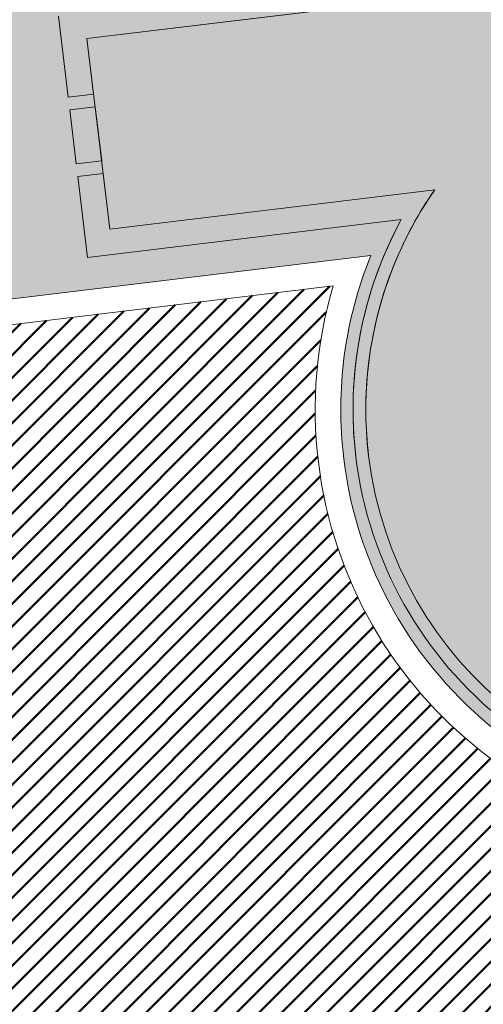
# Model space of a CAD drawing. Extents: x 2931 to 5026, y -2784 to 809.
# Tile 123 of 170: x 3179.28 to 3182.91, y -124.5 to -116.81. Entities that reach past the tile are written whole.
import ezdxf

# ---------------------------------------------------------------- set-up
doc = ezdxf.new("R2010")
doc.units = 0
doc.header["$MEASUREMENT"] = 0
doc.layers.add('.', color=7, linetype='Continuous', lineweight=15)
doc.layers.add('PDF_2D - Общий', color=7, linetype='Continuous')
pattern_1 = [(45, (0, 1538.843632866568), (-0.08838834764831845, 0.08838834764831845), [])]

msp = doc.modelspace()

# ---------------------------------------------------------------- hatches: boundary and pattern name
at = {"layer": '.', "linetype": 'ByBlock', "lineweight": 50}
h = msp.add_hatch(dxfattribs=at)
h.set_pattern_fill('ANSI31', color=252)
h.set_pattern_definition(pattern_1)
edge = h.paths.add_edge_path()
edge.add_line((3056.579508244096, -13.72810971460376), (3060.468574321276, -22.94088155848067))
edge.add_line((3060.468574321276, -22.94088155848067), (3091.428099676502, -9.871672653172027))
edge.add_arc((3092.594819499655, -12.63550420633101), 2.999999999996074, 59.08883293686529, 112.8864824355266, ccw=False)
edge.add_line((3094.135944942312, -10.06160980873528), (3125.421424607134, -28.79386577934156))
edge.add_arc((3123.880299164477, -31.36776017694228), 3.000000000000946, 6.846905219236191, 59.0888329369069, ccw=False)
edge.add_line((3126.858903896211, -31.0101097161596), (3145.92372928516, -189.7868633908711))
edge.add_line((3145.92372928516, -189.7868633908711), (3153.629677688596, -253.9639773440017))
edge.add_line((3153.629677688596, -253.9639773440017), (3155.627738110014, -291.0431588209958))
edge.add_line((3155.627738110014, -291.0431588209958), (3160.809987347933, -390.8336176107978))
edge.add_arc((3157.814024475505, -390.9892018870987), 2.999999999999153, -86.74722545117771, 2.9727744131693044, ccw=False)
edge.add_line((3157.984247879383, -393.9843686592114), (3050.375705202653, -400.1000522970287))
edge.add_line((3050.375705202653, -400.1000522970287), (3050.943116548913, -410.0839415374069))
edge.add_line((3050.943116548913, -410.0839415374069), (3313.191871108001, -395.2423217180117))
edge.add_line((3313.191871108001, -395.2423217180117), (3312.624459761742, -385.2584324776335))
edge.add_line((3312.624459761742, -385.2584324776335), (3173.95866141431, -393.0764996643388))
edge.add_arc((3173.788438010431, -390.0813328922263), 2.999999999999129, 182.972774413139, 273.2527745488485, ccw=False)
edge.add_line((3170.792475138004, -390.2369171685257), (3164.49681413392, -269.5578782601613))
edge.add_line((3164.49681413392, -269.5578782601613), (3163.4838931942, -250.9031565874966))
edge.add_line((3163.4838931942, -250.9031565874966), (3160.81852438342, -229.0071751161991))
edge.add_arc((3164.480270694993, -229.3400365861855), 3.67684413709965, 91.76941746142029, 174.8059522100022, ccw=False)
edge.add_line((3164.36673985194, -225.6649456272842), (3165.328204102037, -225.5721756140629))
edge.add_line((3165.328204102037, -225.5721756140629), (3157.302999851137, -143.7639337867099))
edge.add_arc((3156.299241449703, -137.2508763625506), 6.589950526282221, 187.8889569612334, 278.7611968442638, ccw=False)
edge.add_line((3149.771658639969, -138.1553710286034), (3140.934979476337, -64.3232824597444))
edge.add_line((3140.934979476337, -64.3232824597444), (3139.504408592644, -51.66150844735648))
edge.add_line((3139.504408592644, -51.66150844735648), (3136.203008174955, -24.94942472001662))
edge.add_arc((3133.224403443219, -25.3070751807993), 3.000000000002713, 6.84690521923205, 59.08883293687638)
edge.add_line((3134.765528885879, -22.73318078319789), (3099.87037971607, -1.839626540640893))
edge.add_arc((3101.693711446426, 0.8191406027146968), 3.223907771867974, 157.9186088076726, 235.5584146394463, ccw=False)
edge.add_line((3098.706274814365, 2.031082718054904), (3108.700353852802, 18.51741190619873))
edge.add_arc((3111.264605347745, 16.96029461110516), 3.00000000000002, 58.73218183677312, 148.732181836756, ccw=False)
edge.add_line((3112.821722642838, 19.524546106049), (3205.618491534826, -36.82540788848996))
edge.add_line((3205.618491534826, -36.82540788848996), (3207.292050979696, -37.73551597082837))
edge.add_line((3207.292050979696, -37.73551597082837), (3243.014474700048, -51.08095955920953))
edge.add_line((3243.014474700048, -51.08095955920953), (3266.942729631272, -59.95543376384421))
edge.add_line((3266.942729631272, -59.95543376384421), (3413.241120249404, -148.0148327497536))
edge.add_line((3413.241120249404, -148.0148327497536), (3418.398145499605, -139.4471556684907))
edge.add_line((3418.398145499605, -139.4471556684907), (3272.099754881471, -51.38775668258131))
edge.add_line((3272.099754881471, -51.38775668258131), (3270.420061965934, -50.57949861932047))
edge.add_line((3270.420061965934, -50.57949861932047), (3212.929790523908, -29.25759560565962))
edge.add_line((3212.929790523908, -29.25759560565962), (3210.80888251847, -28.27790290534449))
edge.add_line((3210.80888251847, -28.27790290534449), (3103.502412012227, 36.8829291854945))
edge.add_arc((3105.05952930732, 39.44718068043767), 2.999999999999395, 149.0720988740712, 238.7321818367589, ccw=False)
edge.add_line((3102.486085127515, 40.98905780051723), (3107.443599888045, 49.26331476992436))
edge.add_line((3107.443599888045, 49.26331476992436), (3098.865452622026, 54.4029051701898))
edge.add_line((3098.865452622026, 54.4029051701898), (3093.95672483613, 46.21007528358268))
edge.add_arc((3091.383280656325, 47.75195240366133), 2.999999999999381, 238.7321818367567, 329.07209887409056, ccw=False)
edge.add_line((3089.826163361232, 45.1877009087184), (3029.258160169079, 81.96704392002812))
edge.add_line((3029.258160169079, 81.96704392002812), (3024.067769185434, 73.41953893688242))
edge.add_line((3024.067769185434, 73.41953893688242), (3099.145714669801, 27.82917167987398))
edge.add_arc((3097.588597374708, 25.26492018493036), 2.999999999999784, -31.267816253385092, 58.732181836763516, ccw=False)
edge.add_line((3100.152848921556, 23.70780297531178), (3084.60404677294, -1.897871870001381))
edge.add_line((3084.60404677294, -1.897871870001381), (3056.579508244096, -13.72810971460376))
h = msp.add_hatch(dxfattribs=at)
h.set_pattern_fill('ANSI31', color=72)
h.set_pattern_definition(pattern_1)
edge = h.paths.add_edge_path()
edge.add_line((3198.64854658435, -233.9982292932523), (3204.228626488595, -233.367908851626))
edge.add_line((3204.228626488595, -233.367908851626), (3205.797166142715, -247.2772469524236))
edge.add_line((3205.797166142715, -247.2772469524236), (3240.426562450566, -243.3715045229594))
edge.add_line((3240.426562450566, -243.3715045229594), (3240.44861768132, -243.5670523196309))
edge.add_line((3240.44861768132, -243.5670523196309), (3240.049289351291, -243.6131888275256))
edge.add_line((3240.049289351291, -243.6131888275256), (3241.597948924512, -257.3325680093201))
edge.add_line((3241.597948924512, -257.3325680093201), (3241.996162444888, -257.2875539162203))
edge.add_line((3241.996162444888, -257.2875539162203), (3242.018783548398, -257.4876696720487))
edge.add_line((3242.018783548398, -257.4876696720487), (3164.317276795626, -266.2513821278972))
edge.add_line((3164.317276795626, -266.2513821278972), (3165.502113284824, -288.8280605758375))
edge.add_line((3165.502113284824, -288.8280605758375), (3169.410030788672, -288.6174773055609))
edge.add_line((3169.410030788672, -288.6174773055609), (3168.370118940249, -270.1494968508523))
edge.add_line((3168.370118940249, -270.1494968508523), (3257.968945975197, -265.5127645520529))
edge.add_line((3257.968945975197, -265.5127645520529), (3268.704736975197, -264.363641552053))
edge.add_line((3268.704736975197, -264.363641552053), (3270.714068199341, -264.0976909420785))
edge.add_line((3270.714068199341, -264.0976909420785), (3269.535281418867, -254.5865488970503))
edge.add_line((3269.535281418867, -254.5865488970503), (3268.265415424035, -250.5242778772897))
edge.add_line((3268.265415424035, -250.5242778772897), (3268.137689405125, -237.8869574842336))
edge.add_line((3268.137689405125, -237.8869574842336), (3268.591353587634, -237.8957471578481))
edge.add_line((3268.591353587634, -237.8957471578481), (3271.151259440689, -217.8078710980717))
edge.add_line((3271.151259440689, -217.8078710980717), (3253.464385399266, -139.7315859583))
edge.add_line((3253.464385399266, -139.7315859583), (3246.166203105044, -104.1000850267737))
edge.add_line((3246.166203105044, -104.1000850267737), (3240.206266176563, -67.14129080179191))
edge.add_line((3240.206266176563, -67.14129080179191), (3243.364342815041, -51.6850304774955))
edge.add_line((3243.364342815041, -51.6850304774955), (3206.455271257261, -37.28046192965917))
edge.add_line((3206.455271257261, -37.28046192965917), (3113.046281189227, 16.0351873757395))
edge.add_line((3113.046281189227, 16.0351873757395), (3101.14519328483, -2.589174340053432))
edge.add_line((3101.14519328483, -2.589174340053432), (3134.765528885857, -22.73318078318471))
edge.add_arc((3133.22440344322, -25.30707518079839), 3.000000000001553, 6.849462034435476, 59.088832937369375, ccw=False)
edge.add_line((3136.202992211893, -24.94929180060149), (3146.943135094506, -114.3790974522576))
edge.add_line((3146.943135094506, -114.3790974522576), (3222.727371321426, -105.2196071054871))
edge.add_arc((3223.040655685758, -109.1062787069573), 3.899277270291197, 6.922887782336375, 94.60835138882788, ccw=False)
edge.add_arc((3223.040740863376, -109.1063082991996), 3.899196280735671, -81.47081594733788, 6.923470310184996, ccw=False)
edge.add_line((3223.619042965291, -112.9623812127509), (3196.190003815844, -116.2775442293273))
edge.add_arc((3198.473142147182, -133.8391582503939), 17.70940449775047, 97.40732442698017, 105.2026607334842)
edge.add_arc((3203.298833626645, -151.5864774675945), 36.10110462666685, 105.2072041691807, 108.1649889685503)
edge.add_arc((3188.026555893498, -103.8843184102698), 13.9895464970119, 277.1896508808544, 286.6895548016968, ccw=False)
edge.add_line((3189.777404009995, -117.7638696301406), (3187.842487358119, -117.9977488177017))
edge.add_arc((3184.99443761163, -119.8527308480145), 3.398874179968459, 6.9207488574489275, 33.07686530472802, ccw=False)
edge.add_arc((3184.993523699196, -119.8531430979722), 3.399831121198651, -83.07989968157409, 6.925789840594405, ccw=False)
edge.add_arc((3184.99346771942, -119.8528274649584), 3.400151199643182, 163.5011670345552, 276.9203959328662, ccw=False)
edge.add_line((3181.733315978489, -118.887198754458), (3147.972979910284, -122.9616568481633))
edge.add_line((3147.972979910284, -122.9616568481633), (3149.771658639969, -138.1553710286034))
edge.add_arc((3156.299241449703, -137.250876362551), 6.589950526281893, 187.88895696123, 278.7611968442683)
edge.add_line((3157.302999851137, -143.7639337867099), (3156.287946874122, -133.4165710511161))
edge.add_arc((3165.559726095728, -133.8587791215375), 9.282318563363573, 100.07270603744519, 177.2694053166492, ccw=False)
edge.add_line((3163.936269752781, -124.7195325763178), (3168.630711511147, -124.2499606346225))
edge.add_arc((3169.037464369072, -133.4535894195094), 9.212612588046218, 9.79482017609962, 92.53053086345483, ccw=False)
edge.add_line((3178.11578730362, -131.8863359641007), (3178.310066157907, -133.8285958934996))
edge.add_line((3178.310066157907, -133.8285958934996), (3182.539779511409, -140.6002705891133))
edge.add_line((3182.539779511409, -140.6002705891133), (3183.799722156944, -153.4426529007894))
edge.add_line((3183.799722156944, -153.4426529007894), (3187.002343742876, -153.1223035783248))
edge.add_line((3187.002343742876, -153.1223035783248), (3189.210950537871, -176.0426059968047))
edge.add_line((3189.210950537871, -176.0426059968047), (3186.060597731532, -176.3577270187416))
edge.add_line((3186.060597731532, -176.3577270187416), (3186.254695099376, -178.2981725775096))
edge.add_line((3186.254695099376, -178.2981725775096), (3183.233715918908, -183.4610461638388))
edge.add_arc((3187.73220544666, -183.0135000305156), 4.520697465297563, 185.6815518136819, 272.2770185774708)
edge.add_line((3187.911817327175, -187.5306280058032), (3193.870304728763, -186.9346170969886))
edge.add_arc((3192.734762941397, -182.3697598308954), 4.703974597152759, 283.9692133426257, 366.943481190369)
edge.add_line((3197.404238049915, -181.8010954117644), (3197.262375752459, -180.521815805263))
edge.add_line((3197.262375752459, -180.521815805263), (3193.661081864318, -179.03544577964))
edge.add_line((3193.661081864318, -179.03544577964), (3192.899904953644, -171.6494764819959))
edge.add_line((3192.899904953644, -171.6494764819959), (3189.682132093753, -171.97134134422))
edge.add_line((3189.682132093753, -171.97134134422), (3185.735106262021, -132.5118224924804))
edge.add_line((3185.735106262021, -132.5118224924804), (3188.844983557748, -132.2007501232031))
edge.add_line((3188.844983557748, -132.2007501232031), (3188.789684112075, -131.5932766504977))
edge.add_arc((3202.589761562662, -135.0886604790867), 14.23586477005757, 99.41612415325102, 165.7866270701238, ccw=False)
edge.add_line((3200.260722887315, -121.0446074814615), (3222.923904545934, -118.7776725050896))
edge.add_arc((3223.460798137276, -131.7520897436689), 12.98552106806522, 5.712137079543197, 92.3696013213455, ccw=False)
edge.add_line((3236.381839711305, -130.4596339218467), (3237.467507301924, -141.3317091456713))
edge.add_line((3237.467507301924, -141.3317091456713), (3245.489102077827, -221.5258309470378))
edge.add_arc((3232.636911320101, -222.1472607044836), 12.86720568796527, -83.64731502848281, 2.7682123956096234, ccw=False)
edge.add_line((3234.060644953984, -234.9354570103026), (3215.68325286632, -236.7736963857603))
edge.add_arc((3214.378686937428, -224.0534579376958), 12.78696048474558, 185.7956058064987, 275.8556841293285, ccw=False)
edge.add_line((3201.657087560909, -225.3446851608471), (3199.058106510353, -199.2701287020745))
edge.add_arc((3194.432319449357, -199.7328333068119), 4.648870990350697, 5.712137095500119, 93.3895282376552)
edge.add_line((3194.157459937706, -195.0920948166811), (3187.347289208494, -195.7837338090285))
edge.add_arc((3187.957506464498, -200.1406955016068), 4.399486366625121, 97.97273957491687, 185.7133964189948)
edge.add_line((3183.579875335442, -200.5786749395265), (3184.27298960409, -207.5071628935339))
edge.add_line((3184.27298960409, -207.5071628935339), (3184.892601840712, -207.998310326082))
edge.add_line((3184.892601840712, -207.998310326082), (3197.794868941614, -206.7713440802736))
edge.add_line((3197.794868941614, -206.7713440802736), (3199.787466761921, -227.5022030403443))
edge.add_arc((3189.185059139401, -228.6279906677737), 10.66200943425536, -84.22149646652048, 6.061084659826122, ccw=False)
edge.add_line((3190.258542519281, -239.2358216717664), (3179.89345328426, -240.2847402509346))
edge.add_arc((3178.567549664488, -227.3323604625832), 13.02006768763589, 184.5809880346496, 275.8448699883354, ccw=False)
edge.add_line((3165.58907542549, -228.372249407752), (3165.328204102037, -225.5721756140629))
edge.add_line((3165.328204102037, -225.5721756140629), (3164.846212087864, -225.6186821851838))
edge.add_line((3164.846212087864, -225.6186821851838), (3167.773249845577, -251.5658911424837))
edge.add_line((3167.773249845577, -251.5658911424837), (3200.231651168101, -247.9048636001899))
edge.add_line((3200.231651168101, -247.9048636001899), (3198.64854658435, -233.9982292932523))
h = msp.add_hatch(dxfattribs=at)
h.set_pattern_fill('ANSI31', color=72)
h.set_pattern_definition(pattern_1)
h.paths.add_polyline_path([(3181.397646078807, -116.1073916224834, -1.563286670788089), (3187.542640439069, -115.5157951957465), (3189.473089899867, -115.2824584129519, 0.06172320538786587), (3192.340277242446, -114.4665205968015, -0.0533669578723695), (3195.849529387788, -113.4983202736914), (3223.255860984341, -110.182993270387, 0.9294012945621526), (3222.992741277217, -108.0078998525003), (3198.199388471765, -111.0029883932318, -0.1751279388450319), (3194.856767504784, -110.1837160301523, 0.209518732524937), (3193.64573872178, -109.7921316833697), (3181.943402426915, -111.2065278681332, 0.1877390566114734), (3180.929256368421, -112.7102305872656, -0.2401408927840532), (3178.297140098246, -116.4317742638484), (3165.786678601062, -117.9438394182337), (3165.456697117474, -115.2136524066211), (3151.179601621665, -116.9392705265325), (3151.517940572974, -119.7299607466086)])
h = msp.add_hatch(dxfattribs=at)
h.set_pattern_fill('ANSI31', color=72)
h.set_pattern_definition(pattern_1)
h.paths.add_polyline_path([(3184.128831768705, -112.7051926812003, 1), (3184.537917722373, -116.080275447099, 1)])
h.paths.add_polyline_path([(3185.197873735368, -121.5404958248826, 1), (3184.788797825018, -118.1654959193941, 1)])
at = {"lineweight": 40, "true_color": 0xcfcfcf}
h = msp.add_hatch(color=254, dxfattribs=at)
h.dxf.hatch_style = 1
h.paths.add_polyline_path([(3181.257465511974, -114.7662098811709, -0.4142388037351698), (3183.959880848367, -111.3166759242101, -0.4142388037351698), (3187.409283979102, -114.0192582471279, -0.156351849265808), (3187.05362146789, -115.8770728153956), (3189.513221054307, -115.5797890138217), (3189.537327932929, -115.7783308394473), (3189.58956537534, -116.2127013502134), (3189.390515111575, -116.2367689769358), (3189.402568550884, -116.3360398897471), (3189.601618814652, -116.3119722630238), (3189.652845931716, -116.7338736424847), (3189.45379566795, -116.7579412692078), (3189.46584910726, -116.8572121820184), (3189.664899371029, -116.8331445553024), (3189.741243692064, -117.4660568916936), (3187.288096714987, -117.7625572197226, -0.1557464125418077), (3188.07470491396, -119.4788571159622, -0.2317036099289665), (3187.178437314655, -122.057729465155), (3187.32672732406, -122.0428964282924, 0.2221933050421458), (3188.170004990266, -119.467285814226, 0.1408534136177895), (3187.480835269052, -117.8399901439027), (3189.752800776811, -117.5653880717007, 0.04141170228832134), (3191.984219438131, -117.0937366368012, -0.01287528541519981), (3193.771172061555, -116.5579913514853, -0.03411056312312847), (3196.1649042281, -116.0791229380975), (3223.592156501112, -112.7641768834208, 0.4058007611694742), (3226.712962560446, -108.6603924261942, 0.4021253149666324), (3222.74735845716, -105.4186491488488), (3146.949978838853, -114.5797144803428), (3149.771658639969, -138.1553710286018), (3147.950521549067, -122.7719476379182), (3156.921480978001, -121.6849391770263), (3156.921437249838, -121.6845790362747), (3182.028230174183, -118.6501231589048, 0.1273604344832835), (3181.816666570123, -120.2387059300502, 0.4142402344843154), (3185.379045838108, -123.0296650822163, 0.1212819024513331), (3186.809641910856, -122.4876415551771), (3186.8012619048, -122.4038642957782), (3186.803950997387, -122.3743489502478, -0.1261586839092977), (3185.367486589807, -122.9344642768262, -0.414239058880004), (3181.911966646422, -120.2271346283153, -0.1559367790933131), (3182.266642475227, -118.3694902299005), (3179.813495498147, -118.6659905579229), (3179.737151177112, -118.033078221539), (3179.935498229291, -118.0090956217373), (3179.923510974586, -117.9098167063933), (3179.725097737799, -117.9338073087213), (3179.673870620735, -117.5119059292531), (3179.872565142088, -117.4878813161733), (3179.860577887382, -117.3886024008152), (3179.661817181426, -117.4126350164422), (3179.58547286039, -116.7797226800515), (3182.045568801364, -116.4823786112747, -0.15614960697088)])
h.paths.add_polyline_path([(3177.307054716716, -112.4215759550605), (3177.373348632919, -112.9675659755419), (3177.374341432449, -112.9674461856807), (3177.308047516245, -112.4214561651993)], flags=0)
h.paths.add_polyline_path([(3171.893676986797, -116.8028170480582), (3171.593830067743, -114.3208634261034), (3171.792383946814, -114.2968558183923), (3172.092230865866, -116.7788094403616), (3177.751046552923, -116.0948407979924), (3177.457332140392, -113.6625098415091), (3176.960841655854, -113.7225416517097), (3176.948788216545, -113.6232707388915), (3177.445343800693, -113.5632310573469), (3177.385402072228, -113.0668368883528), (3177.583961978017, -113.0428789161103), (3177.961659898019, -116.1701537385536), (3166.048354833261, -117.6100145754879), (3165.736454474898, -115.0287900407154), (3165.670656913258, -114.4827397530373), (3165.869210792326, -114.4587321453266), (3166.23485527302, -117.4867360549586)], flags=0)
h.paths.add_polyline_path([(3178.236302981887, -116.2376922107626, 0.2107848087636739), (3180.631489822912, -113.1781834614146), (3180.733321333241, -112.6686946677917, -0.1928085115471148), (3181.87114312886, -111.0137823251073), (3193.623617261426, -109.5933487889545, -0.2075606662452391), (3194.978970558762, -110.0245257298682, 0.1744475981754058), (3198.176770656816, -110.8042657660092), (3222.975688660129, -107.8085518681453, -0.3945143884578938), (3224.333546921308, -108.9485447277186, -0.394851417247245), (3223.28644252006, -110.3807487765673), (3195.878103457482, -113.6963196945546, 0.05745828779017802), (3192.155797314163, -114.7568678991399, -0.05072584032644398), (3189.501167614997, -115.4805181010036), (3187.228705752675, -115.7551804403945, 0.1412550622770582), (3187.510043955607, -114.0070240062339, 0.4142343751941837), (3183.947664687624, -111.2160648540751, 0.4141757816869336), (3181.156705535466, -114.7784441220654, 0.1269035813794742), (3181.739940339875, -116.2675007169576), (3151.342148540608, -119.9414161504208), (3150.956934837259, -116.7646866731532), (3165.631150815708, -114.9911583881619), (3165.961131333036, -117.7212892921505)], flags=16)
h.paths.add_polyline_path([(3169.018638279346, -114.6824488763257), (3169.006584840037, -114.5831779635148), (3169.502975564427, -114.5232085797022), (3169.51502900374, -114.6224794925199)], flags=0)
h.paths.add_polyline_path([(3168.514594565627, -112.178044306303), (3168.512611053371, -112.1782851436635), (3168.807914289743, -114.6103728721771), (3168.808438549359, -114.6103092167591)], flags=0)
h.paths.add_polyline_path([(3178.297140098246, -116.4317742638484, 0.2129787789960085), (3180.826739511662, -113.2223713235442), (3180.929256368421, -112.7102305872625, -0.1877390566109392), (3181.943402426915, -111.2065278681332), (3193.645738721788, -109.7921316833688, -0.2095187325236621), (3194.856767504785, -110.1837160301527, 0.1751279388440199), (3198.199388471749, -111.0029883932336), (3222.992741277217, -108.0078998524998, -0.3928100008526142), (3224.135005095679, -108.9726516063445, -0.3931683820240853), (3223.255485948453, -110.1830386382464), (3195.849529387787, -113.4983202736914, 0.05746184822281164), (3192.081367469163, -114.5711351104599, -0.0506238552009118), (3189.473089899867, -115.2824584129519), (3187.542640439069, -115.5157951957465, 0.1148720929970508), (3187.70858578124, -113.9829171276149, 0.4142371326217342), (3183.923557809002, -111.0175230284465, 0.4141819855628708), (3180.958163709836, -114.8025510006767, 0.102348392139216), (3181.397646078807, -116.1073916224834), (3156.708813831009, -119.0913506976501), (3156.372806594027, -116.3115843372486), (3165.456703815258, -115.2137078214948), (3165.786684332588, -117.9438387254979)], flags=0)
h.paths.add_polyline_path([(3168.522253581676, -114.7424678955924), (3168.024906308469, -114.8028556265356), (3168.012816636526, -114.7032863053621), (3168.510200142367, -114.6431969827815)], flags=0)
h.paths.add_polyline_path([(3170.01141370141, -114.5624604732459), (3169.999360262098, -114.4631895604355), (3170.495750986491, -114.4032201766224), (3170.507804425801, -114.5024910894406)], flags=0)
h.paths.add_polyline_path([(3167.533515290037, -114.8625201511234), (3167.033189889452, -114.9232694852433), (3167.021033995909, -114.8231547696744), (3167.521395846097, -114.7627056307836)], flags=0)
h.paths.add_polyline_path([(3171.004189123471, -114.4424720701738), (3170.992135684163, -114.343201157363), (3171.488526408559, -114.2832317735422), (3171.500579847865, -114.3825026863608)], flags=0)
h.paths.add_polyline_path([(3166.540806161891, -114.9830545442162), (3166.040480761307, -115.0438038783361), (3166.028258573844, -114.9431431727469), (3166.528620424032, -114.8826940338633)], flags=0)
h.paths.add_polyline_path([(3171.996964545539, -114.3224836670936), (3171.98491110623, -114.2232127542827), (3172.48130183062, -114.1632433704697), (3172.493355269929, -114.262514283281)], flags=0)
h.paths.add_polyline_path([(3165.935008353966, -115.0047824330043), (3165.736454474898, -115.0287900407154), (3165.670656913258, -114.4827397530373), (3165.869210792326, -114.4587321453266)], flags=0)
h.paths.add_polyline_path([(3165.857157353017, -114.3594612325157), (3165.658603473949, -114.3834688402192), (3165.592309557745, -113.8374788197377), (3165.790863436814, -113.8134712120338)], flags=0)
h.paths.add_polyline_path([(3172.989739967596, -114.2024952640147), (3172.977686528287, -114.1032243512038), (3173.474077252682, -114.0432549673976), (3173.486130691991, -114.1425258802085)], flags=0)
h.paths.add_polyline_path([(3165.778809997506, -113.714200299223), (3165.580256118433, -113.7382079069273), (3165.514458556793, -113.1921576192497), (3165.713012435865, -113.1681500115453)], flags=0)
h.paths.add_polyline_path([(3173.98251538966, -114.0825068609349), (3173.970461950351, -113.983235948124), (3174.466852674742, -113.9232665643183), (3174.478906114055, -114.022537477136)], flags=0)
h.paths.add_polyline_path([(3174.975290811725, -113.9625184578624), (3174.963237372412, -113.8632475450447), (3175.45962809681, -113.803278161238), (3175.47168153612, -113.9025490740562)], flags=0)
h.paths.add_polyline_path([(3163.221862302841, -115.0556809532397), (3158.257985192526, -115.655622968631), (3158.245931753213, -115.5563520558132), (3157.993802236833, -113.4715423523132), (3162.957679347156, -112.8716003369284), (3163.020959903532, -113.3927726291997), (3162.821413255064, -113.41690027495), (3162.833466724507, -113.5161714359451), (3163.032516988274, -113.4921038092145), (3163.083744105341, -113.9140051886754), (3162.884693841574, -113.9380728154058), (3162.896747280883, -114.0373437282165), (3163.09579754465, -114.0132761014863), (3163.146528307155, -114.4352377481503), (3162.947974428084, -114.4592453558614), (3162.960027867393, -114.5585162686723), (3163.158581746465, -114.5345086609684)], flags=0)
h.paths.add_polyline_path([(3163.644760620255, -118.5552216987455), (3163.908447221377, -120.7393625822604), (3158.944570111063, -121.3393045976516), (3158.680883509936, -119.1551637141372)], flags=16)
h.paths.add_polyline_path([(3163.146528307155, -114.4352377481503), (3162.947974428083, -114.4592453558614), (3162.897243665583, -114.037283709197), (3163.09579754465, -114.0132761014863)], flags=0)
h.paths.add_polyline_path([(3163.083744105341, -113.9140051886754), (3162.885190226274, -113.9380127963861), (3162.833963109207, -113.5161114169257), (3163.032516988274, -113.4921038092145)], flags=0)
h.paths.add_polyline_path([(3163.499286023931, -120.6881068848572), (3159.329905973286, -121.1943515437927), (3159.090050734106, -119.206469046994), (3163.259430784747, -118.7002243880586)], flags=0)
h.paths.add_polyline_path([(3175.968066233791, -113.8425300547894), (3175.956012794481, -113.7432591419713), (3176.452397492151, -113.683240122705), (3176.46445093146, -113.7825110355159)], flags=0)
h.paths.add_polyline_path([(3177.373348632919, -112.9675659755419), (3177.307054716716, -112.4215759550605), (3177.505614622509, -112.3976179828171), (3177.571908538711, -112.9436080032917)], flags=0)
h.paths.add_polyline_path([(3177.295001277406, -112.3223050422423), (3177.229203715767, -111.7762547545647), (3177.427763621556, -111.7522967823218), (3177.493561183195, -112.2983470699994)], flags=0)
h.paths.add_polyline_path([(3156.609536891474, -119.1033545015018), (3151.516596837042, -119.7188773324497), (3151.179596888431, -116.9392314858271), (3156.273529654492, -116.3235881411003)], flags=0)
h.paths.add_polyline_path([(3181.859089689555, -110.914511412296), (3181.847036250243, -110.8152404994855), (3182.043109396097, -110.7915427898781), (3182.040094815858, -110.7667150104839), (3181.844519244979, -110.7903625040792), (3181.82041236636, -110.5918206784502), (3182.015987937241, -110.568173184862), (3182.012975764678, -110.5433652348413), (3181.817399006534, -110.5670029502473), (3181.805345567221, -110.4677320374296), (3193.718650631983, -109.0278712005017), (3193.730704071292, -109.1271421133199), (3193.52966704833, -109.1514397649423), (3193.532681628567, -109.1762675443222), (3193.733717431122, -109.1519598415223), (3193.757824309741, -109.3505016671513), (3193.556788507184, -109.3748093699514), (3193.559800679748, -109.3996173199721), (3193.760341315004, -109.3753796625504), (3193.772394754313, -109.4746505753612)], flags=0)
h.paths.add_polyline_path([(3181.859089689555, -110.914511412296), (3181.847036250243, -110.8152404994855), (3193.760341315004, -109.3753796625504), (3193.772394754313, -109.4746505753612)], flags=0)
h.paths.add_polyline_path([(3181.844519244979, -110.7903625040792), (3181.82041236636, -110.5918206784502), (3182.018966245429, -110.5678130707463), (3182.043073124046, -110.7663548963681)], flags=0)
h.paths.add_polyline_path([(3193.559270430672, -109.3745092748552), (3193.535163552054, -109.1759674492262), (3193.733717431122, -109.1519598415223), (3193.757824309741, -109.3505016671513)], flags=0)
h.paths.add_polyline_path([(3195.889660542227, -113.7956508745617), (3205.817414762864, -112.5957668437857), (3205.880695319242, -113.116939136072), (3205.681142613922, -113.1410168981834), (3205.693196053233, -113.2402878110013), (3205.892748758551, -113.2162100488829), (3205.943479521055, -113.6381716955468), (3205.744423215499, -113.6621895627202), (3205.756476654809, -113.7614604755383), (3205.955532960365, -113.737442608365), (3206.006760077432, -114.1593439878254), (3205.807703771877, -114.1833618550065), (3205.819757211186, -114.2826327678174), (3206.018813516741, -114.2586149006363), (3206.081597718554, -114.7798474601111), (3196.153843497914, -115.9797314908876), (3196.141790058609, -115.8804605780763), (3196.181002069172, -115.8756994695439), (3196.129774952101, -115.4537980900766), (3196.329321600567, -115.4296704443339), (3196.317268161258, -115.330399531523), (3196.117721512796, -115.3545271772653), (3196.066990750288, -114.9325655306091), (3196.266041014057, -114.9084979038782), (3196.253987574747, -114.8092269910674), (3196.054937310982, -114.8332946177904), (3196.003710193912, -114.41139323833), (3196.20276045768, -114.3873256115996), (3196.19070701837, -114.2880546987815), (3195.991656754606, -114.3121223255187), (3195.940925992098, -113.8901606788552), (3195.901713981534, -113.8949217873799)], flags=0)
h.paths.add_polyline_path([(3196.003710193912, -114.41139323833), (3196.202264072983, -114.3873856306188), (3196.253491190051, -114.8092870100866), (3196.054937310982, -114.8332946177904)], flags=0)
h.paths.add_polyline_path([(3196.066990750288, -114.9325655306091), (3196.26554462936, -114.9085579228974), (3196.31627539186, -115.3305195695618), (3196.117721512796, -115.3545271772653)], flags=0)
h.paths.add_polyline_path([(3198.449823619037, -110.6720394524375), (3198.387039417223, -110.1508068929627), (3198.586592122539, -110.1267291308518), (3198.574538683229, -110.0274582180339), (3198.374985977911, -110.0515359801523), (3198.324255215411, -109.6295743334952), (3198.523311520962, -109.6055564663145), (3198.511258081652, -109.5062855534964), (3198.312201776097, -109.5303034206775), (3198.260974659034, -109.1084020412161), (3198.460030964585, -109.0843841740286), (3198.447977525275, -108.9851132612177), (3198.248921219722, -109.0091311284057), (3198.186137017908, -108.4878985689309), (3220.027146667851, -105.8481597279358), (3220.291131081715, -108.0322644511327)], flags=16)
h.paths.add_polyline_path([(3198.447481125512, -108.9851731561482), (3198.248921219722, -109.0091311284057), (3198.19819045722, -108.5871694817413), (3209.911750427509, -107.1714611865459), (3209.910984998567, -107.1651571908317), (3198.396750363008, -108.5632115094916)], flags=0)
h.paths.add_polyline_path([(3198.438266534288, -110.5727082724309), (3198.387039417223, -110.1508068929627), (3198.585599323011, -110.126848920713), (3198.636826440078, -110.5487503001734)], flags=0)
h.paths.add_polyline_path([(3198.374985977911, -110.0515359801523), (3198.324255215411, -109.6295743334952), (3198.522815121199, -109.605616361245), (3198.573545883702, -110.0275780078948)], flags=16)
h.paths.add_polyline_path([(3198.312201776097, -109.5303034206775), (3198.260974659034, -109.1084020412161), (3198.459534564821, -109.0844440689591), (3198.510761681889, -109.5063454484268)], flags=16)
h.paths.add_polyline_path([(3208.787564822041, -112.8624559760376), (3220.700863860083, -111.4225455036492), (3220.736875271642, -111.7203763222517), (3220.538023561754, -111.7444199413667), (3220.547063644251, -111.8188731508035), (3220.745865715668, -111.7948355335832), (3220.769873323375, -111.9933894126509), (3220.571170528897, -112.0174150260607), (3220.580210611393, -112.09186823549), (3220.778863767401, -112.0678486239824), (3220.814875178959, -112.3656794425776), (3208.901576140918, -113.8055899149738), (3208.865564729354, -113.5077590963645), (3209.064416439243, -113.4837154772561), (3209.055376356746, -113.4092622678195), (3208.856574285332, -113.4332998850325), (3208.832566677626, -113.2347460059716), (3209.0312694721, -113.210720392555), (3209.022229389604, -113.1362671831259), (3208.823576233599, -113.1602867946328)], flags=0)
h.paths.add_polyline_path([(3208.832566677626, -113.2347460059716), (3209.031120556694, -113.2107383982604), (3209.055128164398, -113.4092922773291), (3208.856574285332, -113.4332998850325)], flags=0)
h.paths.add_polyline_path([(3210.089786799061, -108.6356767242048), (3210.038807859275, -108.2137452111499), (3210.237957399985, -108.1896655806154), (3210.225903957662, -108.0903946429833), (3210.026804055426, -108.1144682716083), (3209.975825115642, -107.6925367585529), (3210.174676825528, -107.6684931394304), (3210.162623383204, -107.5692222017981), (3209.96382131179, -107.5932598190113), (3209.912842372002, -107.1713283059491), (3210.11139625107, -107.1473206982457), (3219.640311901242, -105.9903231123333), (3219.882019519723, -107.9810027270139), (3210.353103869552, -109.1380003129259), (3210.289184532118, -108.6115670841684)], flags=0)
h.paths.add_polyline_path([(3210.089786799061, -108.6356767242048), (3210.038807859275, -108.2137452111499), (3210.237361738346, -108.1897376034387), (3210.28834067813, -108.6116691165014)], flags=0)
h.paths.add_polyline_path([(3210.026804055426, -108.1144682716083), (3209.975825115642, -107.6925367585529), (3210.174378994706, -107.6685291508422), (3210.225357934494, -108.0904606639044)], flags=0)
h.paths.add_polyline_path([(3226.023072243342, -108.7461733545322, -0.3857639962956), (3223.699042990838, -112.032660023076), (3223.69926124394, -112.0326335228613, 0.3857442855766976), (3226.023072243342, -108.7461733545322, 0.383158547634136), (3223.007289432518, -106.1108653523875, 0.009857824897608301), (3222.887999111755, -106.1148937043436, -0.3946187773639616)], flags=16)
h.paths.add_polyline_path([(3224.930706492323, -108.8755845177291, 0.383963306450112), (3223.013347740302, -107.2048612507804, 0.02596744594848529), (3222.816586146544, -107.2183259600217), (3222.782563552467, -106.9368748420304), (3222.981117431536, -106.9128672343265), (3223.004347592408, -107.105018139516, -0.3850118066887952), (3225.029977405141, -108.8635310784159, -0.3853313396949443), (3223.481934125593, -111.0562099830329), (3223.505892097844, -111.2547698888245), (3223.307338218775, -111.2787774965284), (3223.272581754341, -110.9908674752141, 0.4143712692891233)], flags=16)
h.paths.add_polyline_path([(3223.31989045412, -111.3825712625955), (3223.518444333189, -111.3585636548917), (3223.5664595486, -111.7556714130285), (3223.367905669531, -111.7796790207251)], flags=0)
edge = h.paths.add_edge_path(flags=16)
edge.add_arc((3223.048115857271, -109.107387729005), 3.096805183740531, 6.922875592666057, 93.25054612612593)
edge.add_arc((3223.048314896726, -109.1081101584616), 3.097537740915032, 93.25346416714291, 96.95263779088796)
edge.add_line((3222.673361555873, -106.0333499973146), (3222.685464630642, -106.1326148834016))
edge.add_line((3222.685464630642, -106.1326148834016), (3222.709533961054, -106.331262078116))
edge.add_line((3222.709533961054, -106.331262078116), (3222.709385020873, -106.3312800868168))
edge.add_line((3222.709385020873, -106.3312800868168), (3222.673307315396, -106.0329032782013))
edge.add_line((3222.673307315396, -106.0329032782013), (3222.87170023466, -106.0088144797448))
edge.add_line((3222.87170023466, -106.0088144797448), (3222.872519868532, -106.0155649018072))
edge.add_arc((3223.048115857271, -109.107387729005), 3.096805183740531, 6.9228755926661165, 93.25054612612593, ccw=False)
edge.add_arc((3223.048170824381, -109.1074294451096), 3.09675564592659, -83.16853328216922, 6.923764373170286, ccw=False)
edge.add_line((3223.416527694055, -112.1821991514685), (3223.416528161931, -112.1822030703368))
edge.add_spline(control_points=[(3223.416528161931, -112.1822030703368), (3223.418166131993, -112.1820041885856), (3223.419804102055, -112.1818053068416), (3223.42139243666, -112.1816124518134)], knot_values=[0, 0, 0, 0, 1, 1, 1, 1], degree=3, periodic=0)
edge.add_arc((3223.048170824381, -109.1074294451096), 3.09675564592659, 276.9237675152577, 366.9237643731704)
h.paths.add_polyline_path([(3222.76995247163, -106.8321816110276), (3222.721937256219, -106.4350738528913), (3222.920491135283, -106.4110662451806), (3222.968506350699, -106.8081740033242)], flags=16)
h = msp.add_hatch(color=254, dxfattribs=at)
h.dxf.hatch_style = 1
h.paths.add_polyline_path([(3182.266642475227, -118.3694902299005), (3179.813495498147, -118.6659905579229), (3179.737151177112, -118.033078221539), (3179.935498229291, -118.0090956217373), (3179.923510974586, -117.9098167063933), (3179.725097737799, -117.9338073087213), (3179.673870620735, -117.5119059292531), (3179.872565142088, -117.4878813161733), (3179.860577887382, -117.3886024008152), (3179.661817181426, -117.4126350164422), (3179.58547286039, -116.7797226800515), (3182.045568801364, -116.4823786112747, -0.15614960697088), (3181.257465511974, -114.7662098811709, -0.4142388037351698), (3183.959880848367, -111.3166759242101, -0.4142388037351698), (3187.409283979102, -114.0192582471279, -0.1563518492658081), (3187.05362146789, -115.8770728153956), (3189.513221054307, -115.5797890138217), (3189.537327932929, -115.7783308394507), (3189.58956537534, -116.2127013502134), (3189.390515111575, -116.2367689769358), (3189.402568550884, -116.3360398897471), (3189.601618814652, -116.3119722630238), (3189.652845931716, -116.7338736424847), (3189.45379566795, -116.7579412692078), (3189.46584910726, -116.8572121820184), (3189.664899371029, -116.8331445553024), (3189.741243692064, -117.4660568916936), (3187.288096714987, -117.7625572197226, -0.1557464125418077), (3188.07470491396, -119.4788571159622, -0.4142390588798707), (3185.367486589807, -122.9344642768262, -0.414239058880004), (3181.911966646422, -120.2271346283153, -0.1559367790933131)])
h.paths.add_polyline_path([(3185.234900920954, -121.8383538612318, -0.4501659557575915), (3182.993273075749, -119.8529687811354, -0.05209292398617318), (3183.036332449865, -119.4403737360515, -0.9010687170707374), (3186.993194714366, -119.8529687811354, -0.3791939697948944)], flags=16)
h.paths.add_polyline_path([(3186.993332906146, -119.8529740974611, -1), (3182.993283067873, -119.8529740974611, -1)], flags=16)
edge = h.paths.add_edge_path(flags=0)
edge.add_arc((3184.993455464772, -119.8530896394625), 1.899892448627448, -83.07381240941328, 0, ccw=False)
edge.add_spline(control_points=[(3185.222351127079, -121.7391432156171), (3185.222351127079, -121.7391432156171), (3185.222847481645, -121.7390829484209), (3185.222847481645, -121.7390829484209)], knot_values=[0, 0, 0, 0, 1, 1, 1, 1], degree=3, periodic=0)
edge.add_arc((3184.993460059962, -119.852837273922), 1.900142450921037, 186.9272407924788, 276.9337252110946, ccw=False)
edge.add_arc((3184.993454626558, -119.854874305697), 1.899892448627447, 179.9461791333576, 186.8662774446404, ccw=False)
edge.add_arc((3184.993455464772, -119.8530896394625), 1.899892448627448, 0, 180, ccw=False)
h.paths.add_polyline_path([(3186.893655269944, -119.8530732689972, -1), (3183.093449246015, -119.8530732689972, -1)], flags=0)
h.paths.add_polyline_path([(3184.091809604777, -112.4073760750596, -0.4501257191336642), (3186.333371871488, -114.392712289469, -0.3792107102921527), (3184.5749398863, -116.3780920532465, -0.4142794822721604), (3182.347956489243, -114.6338028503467, -0.4141548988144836)], flags=16)
h.paths.add_polyline_path([(3182.333229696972, -114.3927166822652, -1), (3186.333291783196, -114.3927166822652, -1)], flags=16)
edge = h.paths.add_edge_path(flags=0)
edge.add_arc((3184.333494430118, -114.3928278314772), 1.899892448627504, -83.07380860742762, 0, ccw=False)
edge.add_spline(control_points=[(3184.562390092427, -116.2788814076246), (3184.562390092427, -116.2788814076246), (3184.56288644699, -116.2788211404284), (3184.56288644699, -116.2788211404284)], knot_values=[0, 0, 0, 0, 1, 1, 1, 1], degree=3, periodic=0)
edge.add_arc((3184.333499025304, -114.3925754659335), 1.900142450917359, 186.927240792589, 276.93372521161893, ccw=False)
edge.add_arc((3184.333493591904, -114.3946124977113), 1.899892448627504, 179.9461791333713, 186.8662774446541, ccw=False)
edge.add_arc((3184.333494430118, -114.3928278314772), 1.899892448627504, 0, 180, ccw=False)
h.paths.add_polyline_path([(3182.433546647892, -114.3927572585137, -1), (3186.233646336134, -114.3927572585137, -1)], flags=0)
h.paths.add_polyline_path([(3186.693345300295, -119.8530694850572, -1), (3183.293514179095, -119.8530694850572, -1)], flags=0)
h.paths.add_polyline_path([(3182.633553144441, -114.3928076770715, -1), (3186.033384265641, -114.3928076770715, -1)], flags=0)
at = {"layer": 'PDF_2D - Общий', "transparency": 33554559}
for points in [[(3187.05362146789, -115.8770728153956), (3189.513221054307, -115.5797890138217), (3189.537327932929, -115.7783308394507), (3189.58956537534, -116.2127013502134), (3189.391011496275, -116.2367089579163), (3189.338774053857, -115.8023384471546), (3186.791313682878, -116.1102399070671), (3187.118665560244, -115.5043150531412), (3187.298391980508, -114.8399077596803), (3187.322630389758, -114.1518194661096), (3187.188752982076, -113.4764825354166), (3186.904597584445, -112.849411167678), (3186.484764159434, -112.3037371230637), (3185.951378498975, -111.8682030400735), (3185.333403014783, -111.5656343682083), (3184.662006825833, -111.4121416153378), (3183.973423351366, -111.4157660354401), (3183.304386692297, -111.5762278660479), (3182.689147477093, -111.8852382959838), (3182.160465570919, -112.3263789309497), (3181.746250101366, -112.876466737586), (3181.468657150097, -113.5064191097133), (3181.342297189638, -114.1830832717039), (3181.37292682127, -114.8709061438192), (3181.560147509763, -115.5334198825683), (3181.893191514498, -116.1358689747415), (3182.355097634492, -116.6464157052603), (3179.808133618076, -116.9542568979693), (3179.860371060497, -117.3886274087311), (3179.661817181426, -117.4126350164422), (3179.58547286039, -116.7797226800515), (3182.045568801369, -116.482378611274), (3181.628330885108, -115.9041544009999), (3181.354487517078, -115.2458624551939), (3181.238359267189, -114.5424816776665), (3181.285961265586, -113.831107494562), (3181.495324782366, -113.1494521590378), (3181.854222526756, -112.5337033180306), (3182.344933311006, -112.0162833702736), (3182.940580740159, -111.6247326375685), (3183.610424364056, -111.379656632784), (3184.317777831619, -111.2941729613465), (3185.026401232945, -111.3726314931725), (3185.698527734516, -111.6109547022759), (3186.298380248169, -111.9965632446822), (3186.793768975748, -112.5090885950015), (3187.159220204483, -113.1212523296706), (3187.375194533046, -113.8007239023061), (3187.429780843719, -114.5116274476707), (3187.320904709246, -115.2161372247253)], [(3179.813495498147, -118.6659905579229), (3179.737151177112, -118.033078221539), (3179.935705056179, -118.009070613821), (3179.987942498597, -118.4434411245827), (3182.52795755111, -118.1364436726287), (3182.271724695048, -118.5814228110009), (3182.095053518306, -119.0635831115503), (3182.002775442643, -119.568789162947), (3181.901058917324, -119.5814417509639), (3182.021623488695, -118.9566039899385), (3182.266642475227, -118.3694902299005)], [(3187.925232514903, -118.8327127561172), (3188.077953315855, -119.5056106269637), (3188.078626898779, -120.1956101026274), (3187.926653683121, -120.868735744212), (3187.629568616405, -121.4916361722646), (3187.202773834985, -122.0335304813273), (3186.666196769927, -122.4677220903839), (3186.04744304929, -122.7726765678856), (3185.376420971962, -122.9333794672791), (3184.68641256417, -122.9418610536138), (3184.011615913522, -122.7976961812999), (3183.385129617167, -122.5079971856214), (3182.838414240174, -122.0871267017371), (3182.398163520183, -121.5558183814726), (3182.08620793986, -120.9403827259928), (3181.917826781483, -120.2712499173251), (3181.901058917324, -119.5814417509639), (3182.002775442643, -119.568789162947), (3182.014166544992, -120.2392040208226), (3182.174313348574, -120.8902978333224), (3182.474256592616, -121.4897649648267), (3182.900290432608, -122.0076893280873), (3183.430148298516, -122.4183170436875), (3184.038165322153, -122.7010917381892), (3184.693437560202, -122.8420868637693), (3185.36387117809, -122.8341688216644), (3186.015770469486, -122.6777521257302), (3186.616834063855, -122.3805867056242), (3187.13713558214, -121.9575381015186), (3187.550528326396, -121.4297117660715), (3187.836522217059, -120.8233185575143), (3187.980659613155, -120.1686217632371), (3187.976313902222, -119.4981573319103), (3187.823515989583, -118.8453653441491)]]:
    msp.add_hatch(color=2, dxfattribs=at).paths.add_polyline_path(points)

# ---------------------------------------------------------------- linework, layer by layer
at = {"layer": 'PDF_2D - Общий', "lineweight": 5}
for points in [[(3147.163304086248, -114.5539314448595), (3222.74735845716, -105.4186491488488, -0.4021253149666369), (3226.712962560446, -108.6603924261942, -0.4058007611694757), (3223.592156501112, -112.7641768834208), (3196.164904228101, -116.0791229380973, 0.03411056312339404), (3193.771172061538, -116.55799135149, 0.0128752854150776), (3191.98421943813, -117.0937366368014, -0.04141170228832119), (3189.75280077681, -117.5653880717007), (3187.480835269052, -117.8399901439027, -0.1408534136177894), (3188.170004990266, -119.467285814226, -0.4142402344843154), (3185.379045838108, -123.0296650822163, -0.4142402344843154), (3181.816666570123, -120.2387059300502, -0.1273604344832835), (3182.028230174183, -118.6501231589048), (3156.921437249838, -121.6845790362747), (3156.94554412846, -121.8831208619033), (3181.73365331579, -118.8871579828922, 0.1026330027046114), (3181.618124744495, -120.262812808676, 0.4141875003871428), (3185.403152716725, -123.2282069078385)], [(3182.346987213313, -116.6459901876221), (3179.808133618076, -116.9542568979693), (3179.987942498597, -118.4434411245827), (3179.935705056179, -118.009070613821), (3179.737151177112, -118.033078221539), (3179.813495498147, -118.6659905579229), (3182.266642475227, -118.3694902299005), (3179.813495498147, -118.6659905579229), (3179.737151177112, -118.033078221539), (3179.935705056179, -118.009070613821), (3179.987942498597, -118.4434411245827), (3182.52795755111, -118.1364436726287), (3179.987942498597, -118.4434411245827), (3182.52795755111, -118.1364436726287, 0.1291587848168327), (3182.002775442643, -119.568789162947, -0.1291587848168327), (3182.52795755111, -118.1364436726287, 0.1842122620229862), (3182.01123755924, -120.215081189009, 0.4142095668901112), (3185.355433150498, -122.8351933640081, 0.4142095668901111), (3187.975434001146, -119.4909105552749, 0.1840432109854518), (3186.980225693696, -117.5997291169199, -0.1269930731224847), (3187.823515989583, -118.8453653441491, 0.1273642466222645), (3186.980225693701, -117.5997291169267), (3189.518582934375, -117.2915226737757), (3189.337612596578, -115.8010691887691)]]:
    msp.add_lwpolyline(points, format="xyb", dxfattribs=at)
for points in [[(3179.661817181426, -117.4126350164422), (3179.58547286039, -116.7797226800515), (3179.661817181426, -117.4126350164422), (3179.860371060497, -117.3886274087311), (3179.808133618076, -116.9542568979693), (3182.355097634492, -116.6464157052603), (3179.808133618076, -116.9542568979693), (3179.860371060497, -117.3886274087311)], [(3179.923651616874, -117.9097997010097), (3179.872424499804, -117.4878983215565), (3179.673870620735, -117.5119059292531), (3179.725097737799, -117.9338073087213)], [(3179.923651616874, -117.9097997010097), (3179.872424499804, -117.4878983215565), (3179.673870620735, -117.5119059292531), (3179.725097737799, -117.9338073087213)]]:
    msp.add_lwpolyline(points, close=True, dxfattribs=at)
msp.add_lwpolyline([(3185.367486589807, -122.9344642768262, -0.414239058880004), (3181.911966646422, -120.2271346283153, -0.1559367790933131), (3182.266642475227, -118.3694902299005, 0.1029037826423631), (3181.901058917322, -119.5814417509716, 0.05196267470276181), (3181.911966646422, -120.2271346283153, 0.414239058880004), (3185.367486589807, -122.9344642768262, 0.4142390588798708), (3188.07470491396, -119.4788571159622, 0.05345668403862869), (3187.925232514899, -118.8327127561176, 0.1010995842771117), (3187.288096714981, -117.762557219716, -0.1557464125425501), (3188.07470491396, -119.4788571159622, -0.4142390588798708)], format="xyb", close=True, dxfattribs=at)
for centre, radius, start, end in [((3185.007980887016, -119.8526424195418), 3.018581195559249, 174.6042006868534, 186.8960990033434), ((3185.007980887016, -119.8526424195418), 3.018581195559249, 174.6042006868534, 186.8960990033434), ((3184.993409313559, -119.8530166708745), 3.0040704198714, 186.9223822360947, 276.921600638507), ((3184.993409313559, -119.8530166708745), 3.0040704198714, 186.9223822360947, 276.921600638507)]:
    msp.add_arc(centre, radius, start, end, dxfattribs=at)
at = {"layer": 'PDF_2D - Общий', "color": 2, "lineweight": 0, "transparency": 33554559}
msp.add_solid([(3179.725097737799, -117.9338073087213), (3179.673870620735, -117.5119059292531), (3179.923651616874, -117.9097997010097), (3179.872424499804, -117.4878983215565)], dxfattribs=at)

doc.saveas('drawing.dxf')
